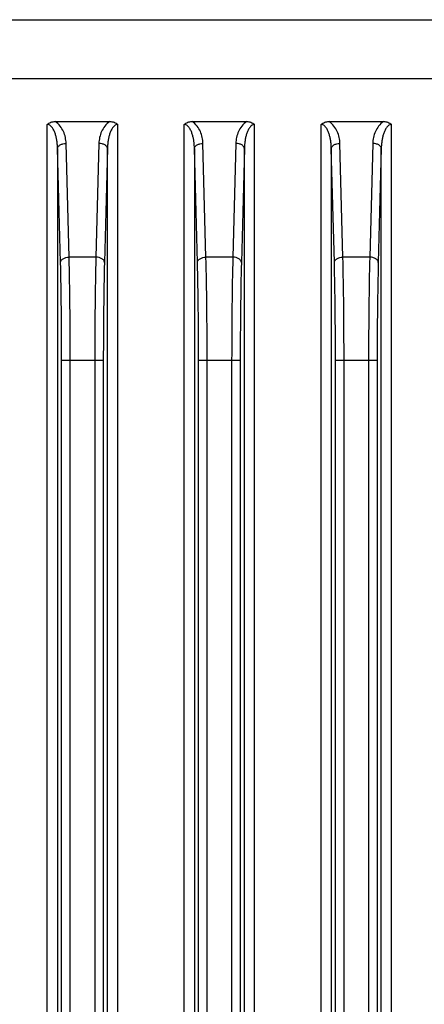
# Model space of a CAD drawing. Header units: millimetres. Extents: x 79 to 797, y 27 to 552.
# Tile 20 of 25: x 662 to 674, y 277 to 306. Entities that reach past the tile are written whole.
import ezdxf
from ezdxf.enums import TextEntityAlignment as Align

# ---------------------------------------------------------------- set-up
doc = ezdxf.new("R2010")
doc.units = ezdxf.units.MM
doc.header["$LTSCALE"] = 46.255
doc.layers.get('0').update_dxf_attribs({"linetype": 'CONTINUOUS'})
doc.layers.add('00_COMPONENTS', color=7, linetype='CONTINUOUS')
doc.layers.add('51__DRAFT_DIMS', color=7, linetype='CONTINUOUS')
doc.styles.get("Standard").update_dxf_attribs({"font": 'simfang.ttf'})
doc.dimstyles.new('DIMSTYLE_4', dxfattribs={"dimtxt": 5, "dimasz": 3, "dimexe": 2.5, "dimexo": 0.5, "dimgap": 1.25, "dimtad": 1, "dimdsep": 46, "dimtxsty": 'Standard', "dimblk": '_FILLED', "dimblk1": '_FILLED', "dimblk2": '_FILLED', "dimcen": 0.09, "dimclrt": 3, "dimazin": 2, "dimtp": 0.3, "dimtm": 0.3, "dimtfac": 1, "dimtofl": 0, "dimtmove": 0, "dimatfit": 3, "dimldrblk": '_FILLED', "dimfxl": 1, "dimtolj": 1, "dimarcsym": 0})

# ---------------------------------------------------------------- blocks, each defined once
blk = doc.blocks.new('_FILLED')
at = {"color": 0, "linetype": 'ByBlock'}
blk.add_solid([(0, 0), (-1, 0.1667), (-1, -0.1667)], dxfattribs=at)
blk = doc.blocks.new('*D6')
at = {"layer": '51__DRAFT_DIMS', "color": 4, "transparency": 16777216}
for p, q in [((653.886, 298.77), (653.886, 388.193)), ((686.686, 295.844), (686.686, 388.193)), ((653.886, 385.693), (670.286, 385.693)), ((686.686, 385.693), (670.286, 385.693))]:
    blk.add_line(p, q, dxfattribs=at)
at = {"layer": '51__DRAFT_DIMS', "color": 4, "transparency": 16777216, "xscale": 3, "yscale": 3, "zscale": 3, "rotation": 180}
blk.add_blockref('_FILLED', (653.886, 385.693), dxfattribs=at)
at = {"layer": '51__DRAFT_DIMS', "color": 4, "transparency": 16777216, "xscale": 3, "yscale": 3, "zscale": 3}
blk.add_blockref('_FILLED', (686.686, 385.693), dxfattribs=at)
at = {"layer": '51__DRAFT_DIMS', "color": 3, "transparency": 16777216}
blk.add_text('32.8', height=5, dxfattribs=at).set_placement((670.286, 386.943), align=Align.CENTER)

msp = doc.modelspace()

# ---------------------------------------------------------------- linework, layer by layer
at = {"layer": '00_COMPONENTS', "color": 4}
for p, q in [((647.446, 305.933), (693.125, 305.933)), ((647.446, 304.212), (693.125, 304.212)), ((663.257, 245.464), (663.257, 302.871)), ((665.315, 245.464), (665.315, 302.871)), ((667.257, 245.464), (667.257, 302.871)), ((669.315, 245.464), (669.315, 302.871)), ((671.257, 245.464), (671.257, 302.871)), ((673.315, 245.464), (673.315, 302.871)), ((663.644, 298.841), (663.556, 302.168)), ((663.556, 302.168), (663.556, 245.676)), ((663.894, 298.992), (663.806, 302.318)), ((664.766, 302.318), (664.678, 298.992)), ((665.015, 302.168), (664.928, 298.841)), ((665.015, 245.676), (665.015, 302.168)), ((667.644, 298.841), (667.556, 302.168)), ((667.556, 302.168), (667.556, 245.676)), ((667.894, 298.992), (667.806, 302.318)), ((668.766, 302.318), (668.678, 298.992)), ((669.015, 302.168), (668.928, 298.841)), ((669.015, 245.676), (669.015, 302.168)), ((671.644, 298.841), (671.556, 302.168)), ((671.556, 302.168), (671.556, 245.676)), ((671.894, 298.992), (671.806, 302.318)), ((672.766, 302.318), (672.678, 298.992)), ((673.015, 302.168), (672.928, 298.841)), ((673.015, 245.676), (673.015, 302.168)), ((664.678, 298.992), (663.894, 298.992)), ((668.678, 298.992), (667.894, 298.992)), ((672.678, 298.992), (671.894, 298.992)), ((663.677, 295.98), (664.894, 295.98)), ((663.677, 245.704), (663.677, 295.98)), ((663.927, 245.704), (663.927, 295.98)), ((664.644, 295.98), (664.644, 245.704)), ((664.894, 295.98), (664.894, 245.704)), ((667.677, 295.98), (668.894, 295.98)), ((667.677, 245.704), (667.677, 295.98)), ((667.927, 245.704), (667.927, 295.98)), ((668.644, 295.98), (668.644, 245.704)), ((668.894, 295.98), (668.894, 245.704)), ((671.677, 295.98), (672.894, 295.98)), ((671.677, 245.704), (671.677, 295.98)), ((671.927, 245.704), (671.927, 295.98)), ((672.644, 295.98), (672.644, 245.704)), ((672.894, 295.98), (672.894, 245.704))]:
    msp.add_line(p, q, dxfattribs=at)
at = {"layer": '00_COMPONENTS', "color": 7}
for p, q in [((663.487, 302.955), (665.085, 302.955)), ((667.487, 302.955), (669.085, 302.955)), ((671.487, 302.955), (673.085, 302.955))]:
    msp.add_line(p, q, dxfattribs=at)
for points, knots in [([(663.257, 302.871), (663.272, 302.885), (663.306, 302.91), (663.382, 302.945), (663.445, 302.955), (663.487, 302.955)], [0, 0, 0, 0, 0.25034, 0.500755, 1, 1, 1, 1]), ([(665.085, 302.955), (665.127, 302.955), (665.19, 302.945), (665.266, 302.91), (665.3, 302.885), (665.315, 302.871)], [0, 0, 0, 0, 0.499247, 0.749662, 1, 1, 1, 1]), ([(667.257, 302.871), (667.272, 302.885), (667.306, 302.91), (667.382, 302.945), (667.445, 302.955), (667.487, 302.955)], [0, 0, 0, 0, 0.25034, 0.500756, 1, 1, 1, 1]), ([(669.085, 302.955), (669.127, 302.955), (669.19, 302.945), (669.266, 302.91), (669.3, 302.885), (669.315, 302.871)], [0, 0, 0, 0, 0.499247, 0.749661, 1, 1, 1, 1]), ([(671.257, 302.871), (671.272, 302.885), (671.306, 302.91), (671.382, 302.945), (671.445, 302.955), (671.487, 302.955)], [0, 0, 0, 0, 0.250341, 0.500756, 1, 1, 1, 1]), ([(673.085, 302.955), (673.127, 302.955), (673.19, 302.945), (673.266, 302.91), (673.3, 302.885), (673.315, 302.871)], [0, 0, 0, 0, 0.499246, 0.749661, 1, 1, 1, 1])]:
    msp.add_open_spline(points, degree=3, knots=knots, dxfattribs=at)
at = {"layer": '00_COMPONENTS', "color": 4}
for points, knots in [([(663.556, 302.168), (663.556, 302.201), (663.553, 302.268), (663.543, 302.368), (663.526, 302.468), (663.502, 302.566), (663.469, 302.662), (663.431, 302.739), (663.391, 302.795), (663.355, 302.833), (663.31, 302.863), (663.274, 302.871), (663.257, 302.871)], [0, 0, 0, 0, 0.123145, 0.246364, 0.369732, 0.493361, 0.617442, 0.742352, 0.80547, 0.869288, 0.934133, 1, 1, 1, 1]), ([(663.806, 302.318), (663.805, 302.377), (663.791, 302.496), (663.735, 302.669), (663.639, 302.832), (663.543, 302.921), (663.487, 302.955)], [0, 0, 0, 0, 0.239497, 0.482574, 0.733689, 1, 1, 1, 1]), ([(665.085, 302.955), (665.029, 302.921), (664.933, 302.832), (664.837, 302.669), (664.781, 302.496), (664.767, 302.377), (664.766, 302.318)], [0, 0, 0, 0, 0.266303, 0.517415, 0.760496, 1, 1, 1, 1]), ([(665.315, 302.871), (665.297, 302.871), (665.261, 302.863), (665.217, 302.833), (665.18, 302.795), (665.141, 302.739), (665.103, 302.662), (665.07, 302.566), (665.046, 302.468), (665.029, 302.368), (665.019, 302.268), (665.016, 302.201), (665.015, 302.168)], [0, 0, 0, 0, 0.065874, 0.130731, 0.194554, 0.257669, 0.382574, 0.50665, 0.630275, 0.75364, 0.876856, 1, 1, 1, 1]), ([(667.556, 302.168), (667.556, 302.201), (667.553, 302.268), (667.543, 302.368), (667.526, 302.468), (667.502, 302.566), (667.469, 302.662), (667.431, 302.739), (667.391, 302.795), (667.355, 302.833), (667.31, 302.863), (667.274, 302.871), (667.257, 302.871)], [0, 0, 0, 0, 0.123145, 0.246364, 0.369732, 0.493361, 0.617442, 0.742352, 0.80547, 0.869288, 0.934133, 1, 1, 1, 1]), ([(667.806, 302.318), (667.805, 302.377), (667.791, 302.496), (667.735, 302.669), (667.639, 302.832), (667.543, 302.921), (667.487, 302.955)], [0, 0, 0, 0, 0.239497, 0.482574, 0.733689, 1, 1, 1, 1]), ([(669.085, 302.955), (669.029, 302.921), (668.933, 302.832), (668.837, 302.669), (668.781, 302.496), (668.767, 302.377), (668.766, 302.318)], [0, 0, 0, 0, 0.266303, 0.517415, 0.760496, 1, 1, 1, 1]), ([(669.315, 302.871), (669.297, 302.871), (669.261, 302.863), (669.217, 302.833), (669.18, 302.795), (669.141, 302.739), (669.103, 302.662), (669.07, 302.566), (669.046, 302.468), (669.029, 302.368), (669.019, 302.268), (669.016, 302.201), (669.015, 302.168)], [0, 0, 0, 0, 0.065874, 0.130731, 0.194553, 0.257669, 0.382574, 0.50665, 0.630275, 0.75364, 0.876856, 1, 1, 1, 1]), ([(671.556, 302.168), (671.556, 302.201), (671.553, 302.268), (671.543, 302.368), (671.526, 302.468), (671.502, 302.566), (671.469, 302.662), (671.431, 302.739), (671.391, 302.795), (671.355, 302.833), (671.31, 302.863), (671.274, 302.871), (671.257, 302.871)], [0, 0, 0, 0, 0.123145, 0.246364, 0.369732, 0.493361, 0.617442, 0.742352, 0.80547, 0.869288, 0.934133, 1, 1, 1, 1]), ([(671.806, 302.318), (671.805, 302.377), (671.791, 302.496), (671.735, 302.669), (671.639, 302.832), (671.543, 302.921), (671.487, 302.955)], [0, 0, 0, 0, 0.239497, 0.482574, 0.733689, 1, 1, 1, 1]), ([(673.085, 302.955), (673.029, 302.921), (672.933, 302.832), (672.837, 302.669), (672.781, 302.496), (672.767, 302.377), (672.766, 302.318)], [0, 0, 0, 0, 0.266303, 0.517415, 0.760496, 1, 1, 1, 1]), ([(673.315, 302.871), (673.297, 302.871), (673.261, 302.863), (673.217, 302.833), (673.18, 302.795), (673.141, 302.739), (673.103, 302.662), (673.07, 302.566), (673.046, 302.468), (673.029, 302.368), (673.019, 302.268), (673.016, 302.201), (673.015, 302.168)], [0, 0, 0, 0, 0.065874, 0.130731, 0.194553, 0.257669, 0.382574, 0.50665, 0.630275, 0.75364, 0.876856, 1, 1, 1, 1]), ([(663.556, 302.168), (663.557, 302.177), (663.561, 302.198), (663.577, 302.226), (663.601, 302.252), (663.645, 302.283), (663.714, 302.31), (663.775, 302.318), (663.806, 302.318)], [0, 0, 0, 0, 0.093319, 0.193317, 0.30353, 0.425318, 0.699725, 1, 1, 1, 1]), ([(665.015, 302.168), (665.015, 302.177), (665.011, 302.198), (664.995, 302.226), (664.971, 302.252), (664.927, 302.283), (664.858, 302.31), (664.797, 302.318), (664.766, 302.318)], [0, 0, 0, 0, 0.093319, 0.193317, 0.30353, 0.425318, 0.699725, 1, 1, 1, 1]), ([(667.556, 302.168), (667.557, 302.177), (667.561, 302.198), (667.577, 302.226), (667.601, 302.252), (667.645, 302.283), (667.714, 302.31), (667.775, 302.318), (667.806, 302.318)], [0, 0, 0, 0, 0.093319, 0.193317, 0.30353, 0.425318, 0.699725, 1, 1, 1, 1]), ([(669.015, 302.168), (669.015, 302.177), (669.011, 302.198), (668.995, 302.226), (668.971, 302.252), (668.927, 302.283), (668.858, 302.31), (668.797, 302.318), (668.766, 302.318)], [0, 0, 0, 0, 0.093319, 0.193317, 0.30353, 0.425318, 0.699725, 1, 1, 1, 1]), ([(671.556, 302.168), (671.557, 302.177), (671.561, 302.198), (671.577, 302.226), (671.601, 302.252), (671.645, 302.283), (671.714, 302.31), (671.775, 302.318), (671.806, 302.318)], [0, 0, 0, 0, 0.093319, 0.193317, 0.30353, 0.425318, 0.699725, 1, 1, 1, 1]), ([(673.015, 302.168), (673.015, 302.177), (673.011, 302.198), (672.995, 302.226), (672.971, 302.252), (672.927, 302.283), (672.858, 302.31), (672.797, 302.318), (672.766, 302.318)], [0, 0, 0, 0, 0.093319, 0.193317, 0.30353, 0.425318, 0.699725, 1, 1, 1, 1]), ([(663.644, 298.841), (663.644, 298.851), (663.649, 298.871), (663.665, 298.899), (663.689, 298.925), (663.732, 298.956), (663.802, 298.983), (663.862, 298.991), (663.894, 298.992)], [0, 0, 0, 0, 0.093319, 0.193317, 0.30353, 0.425318, 0.699725, 1, 1, 1, 1]), ([(663.677, 295.98), (663.677, 296.483), (663.672, 297.437), (663.656, 298.39), (663.644, 298.841)], [0, 0, 0, 0, 0.527301, 1, 1, 1, 1]), ([(663.927, 295.98), (663.927, 296.509), (663.922, 297.513), (663.906, 298.517), (663.894, 298.992)], [0, 0, 0, 0, 0.527302, 1, 1, 1, 1]), ([(664.678, 298.992), (664.666, 298.517), (664.65, 297.513), (664.644, 296.509), (664.644, 295.98)], [0, 0, 0, 0, 0.472695, 1, 1, 1, 1]), ([(664.928, 298.841), (664.927, 298.851), (664.923, 298.871), (664.907, 298.899), (664.883, 298.925), (664.84, 298.956), (664.77, 298.983), (664.71, 298.991), (664.678, 298.992)], [0, 0, 0, 0, 0.093319, 0.193317, 0.30353, 0.425318, 0.699725, 1, 1, 1, 1]), ([(664.928, 298.841), (664.916, 298.39), (664.9, 297.437), (664.894, 296.483), (664.894, 295.98)], [0, 0, 0, 0, 0.472695, 1, 1, 1, 1]), ([(667.644, 298.841), (667.644, 298.851), (667.649, 298.871), (667.665, 298.899), (667.689, 298.925), (667.732, 298.956), (667.802, 298.983), (667.862, 298.991), (667.894, 298.992)], [0, 0, 0, 0, 0.093319, 0.193317, 0.30353, 0.425318, 0.699725, 1, 1, 1, 1]), ([(667.677, 295.98), (667.677, 296.483), (667.672, 297.437), (667.656, 298.39), (667.644, 298.841)], [0, 0, 0, 0, 0.527301, 1, 1, 1, 1]), ([(667.927, 295.98), (667.927, 296.509), (667.922, 297.513), (667.906, 298.517), (667.894, 298.992)], [0, 0, 0, 0, 0.527302, 1, 1, 1, 1]), ([(668.678, 298.992), (668.666, 298.517), (668.65, 297.513), (668.644, 296.509), (668.644, 295.98)], [0, 0, 0, 0, 0.472695, 1, 1, 1, 1]), ([(668.928, 298.841), (668.927, 298.851), (668.923, 298.871), (668.907, 298.899), (668.883, 298.925), (668.84, 298.956), (668.77, 298.983), (668.71, 298.991), (668.678, 298.992)], [0, 0, 0, 0, 0.093319, 0.193317, 0.30353, 0.425318, 0.699725, 1, 1, 1, 1]), ([(668.928, 298.841), (668.916, 298.39), (668.9, 297.437), (668.894, 296.483), (668.894, 295.98)], [0, 0, 0, 0, 0.472695, 1, 1, 1, 1]), ([(671.644, 298.841), (671.644, 298.851), (671.649, 298.871), (671.665, 298.899), (671.689, 298.925), (671.732, 298.956), (671.802, 298.983), (671.862, 298.991), (671.894, 298.992)], [0, 0, 0, 0, 0.093319, 0.193317, 0.30353, 0.425318, 0.699725, 1, 1, 1, 1]), ([(671.677, 295.98), (671.677, 296.483), (671.672, 297.437), (671.656, 298.39), (671.644, 298.841)], [0, 0, 0, 0, 0.527301, 1, 1, 1, 1]), ([(671.927, 295.98), (671.927, 296.509), (671.922, 297.513), (671.906, 298.517), (671.894, 298.992)], [0, 0, 0, 0, 0.527302, 1, 1, 1, 1]), ([(672.678, 298.992), (672.666, 298.517), (672.65, 297.513), (672.644, 296.509), (672.644, 295.98)], [0, 0, 0, 0, 0.472695, 1, 1, 1, 1]), ([(672.928, 298.841), (672.927, 298.851), (672.923, 298.871), (672.907, 298.899), (672.883, 298.925), (672.84, 298.956), (672.77, 298.983), (672.71, 298.991), (672.678, 298.992)], [0, 0, 0, 0, 0.093319, 0.193317, 0.30353, 0.425318, 0.699725, 1, 1, 1, 1]), ([(672.928, 298.841), (672.916, 298.39), (672.9, 297.437), (672.894, 296.483), (672.894, 295.98)], [0, 0, 0, 0, 0.472695, 1, 1, 1, 1])]:
    msp.add_open_spline(points, degree=3, knots=knots, dxfattribs=at)

# ---------------------------------------------------------------- dimensions: what is measured, and where the dimension line sits
at = {"layer": '51__DRAFT_DIMS', "color": 4}
dim = msp.add_linear_dim(base=(686.686, 385.693), p1=(653.886, 298.27), p2=(686.686, 295.344), dimstyle='DIMSTYLE_4', dxfattribs=at)
dim.commit()
dim.dimension.update_dxf_attribs({"geometry": '*D6', "text_midpoint": (670.232, 385.693), "dimtype": 160})

doc.saveas('drawing.dxf')
